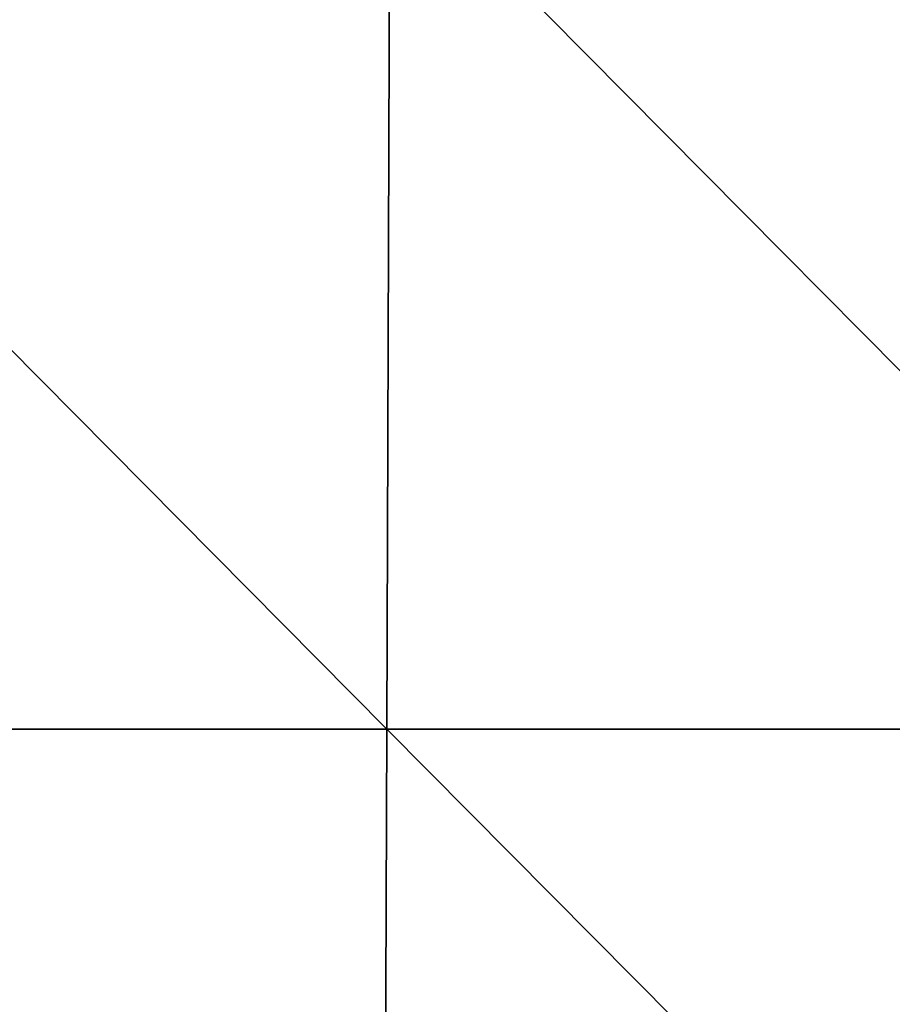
# Model space of a CAD drawing. Header units: millimetres. Extents: x -125 to 125, y -4 to 53.
# Tile 142 of 256: x -59 to -47, y 11 to 25. Entities that reach past the tile are written whole.
import ezdxf

# ---------------------------------------------------------------- set-up
doc = ezdxf.new("R2010")
doc.units = ezdxf.units.MM
doc.header["$LTSCALE"] = 65.185185
doc.layers.add('507', color=7, linetype='CONTINUOUS')
doc.layers.add('509', color=7, linetype='CONTINUOUS')

msp = doc.modelspace()

# ---------------------------------------------------------------- linework, layer by layer
at = {"layer": '507', "color": 7, "linetype": 'CONTINUOUS'}
for points in [[(-65.352, 27.182, 124.763), (-65.407, 15.236, 124.867), (-53.514, 15.236, 124.867), (-65.352, 27.182, 124.763)], [(-53.47, 27.182, 124.763), (-65.352, 27.182, 124.763), (-53.514, 15.236, 124.867), (-53.47, 27.182, 124.763)], [(-53.47, 27.182, 124.763), (-53.514, 15.236, 124.867), (-41.622, 15.236, 124.867), (-53.47, 27.182, 124.763)], [(-41.588, 27.182, 124.763), (-53.47, 27.182, 124.763), (-41.622, 15.236, 124.867), (-41.588, 27.182, 124.763)], [(-65.461, 3.29, 124.971), (-53.559, 3.29, 124.971), (-65.407, 15.236, 124.867), (-65.461, 3.29, 124.971)], [(-65.407, 15.236, 124.867), (-53.559, 3.29, 124.971), (-53.514, 15.236, 124.867), (-65.407, 15.236, 124.867)], [(-53.559, 3.29, 124.971), (-41.657, 3.29, 124.971), (-53.514, 15.236, 124.867), (-53.559, 3.29, 124.971)], [(-53.514, 15.236, 124.867), (-41.657, 3.29, 124.971), (-41.622, 15.236, 124.867), (-53.514, 15.236, 124.867)]]:
    msp.add_3dface(points, dxfattribs=at)
at = {"layer": '509', "color": 7, "linetype": 'CONTINUOUS'}
for points in [[(-65.352, 27.182, -124.763), (-53.514, 15.236, -124.867), (-65.407, 15.236, -124.867), (-65.352, 27.182, -124.763)], [(-65.352, 27.182, -124.763), (-53.47, 27.182, -124.763), (-53.514, 15.236, -124.867), (-65.352, 27.182, -124.763)], [(-53.47, 27.182, -124.763), (-41.622, 15.236, -124.867), (-53.514, 15.236, -124.867), (-53.47, 27.182, -124.763)], [(-53.47, 27.182, -124.763), (-41.588, 27.182, -124.763), (-41.622, 15.236, -124.867), (-53.47, 27.182, -124.763)], [(-53.559, 3.29, -124.971), (-65.461, 3.29, -124.971), (-65.407, 15.236, -124.867), (-53.559, 3.29, -124.971)], [(-53.514, 15.236, -124.867), (-53.559, 3.29, -124.971), (-65.407, 15.236, -124.867), (-53.514, 15.236, -124.867)], [(-41.657, 3.29, -124.971), (-53.559, 3.29, -124.971), (-53.514, 15.236, -124.867), (-41.657, 3.29, -124.971)], [(-41.622, 15.236, -124.867), (-41.657, 3.29, -124.971), (-53.514, 15.236, -124.867), (-41.622, 15.236, -124.867)]]:
    msp.add_3dface(points, dxfattribs=at)

doc.saveas('drawing.dxf')
